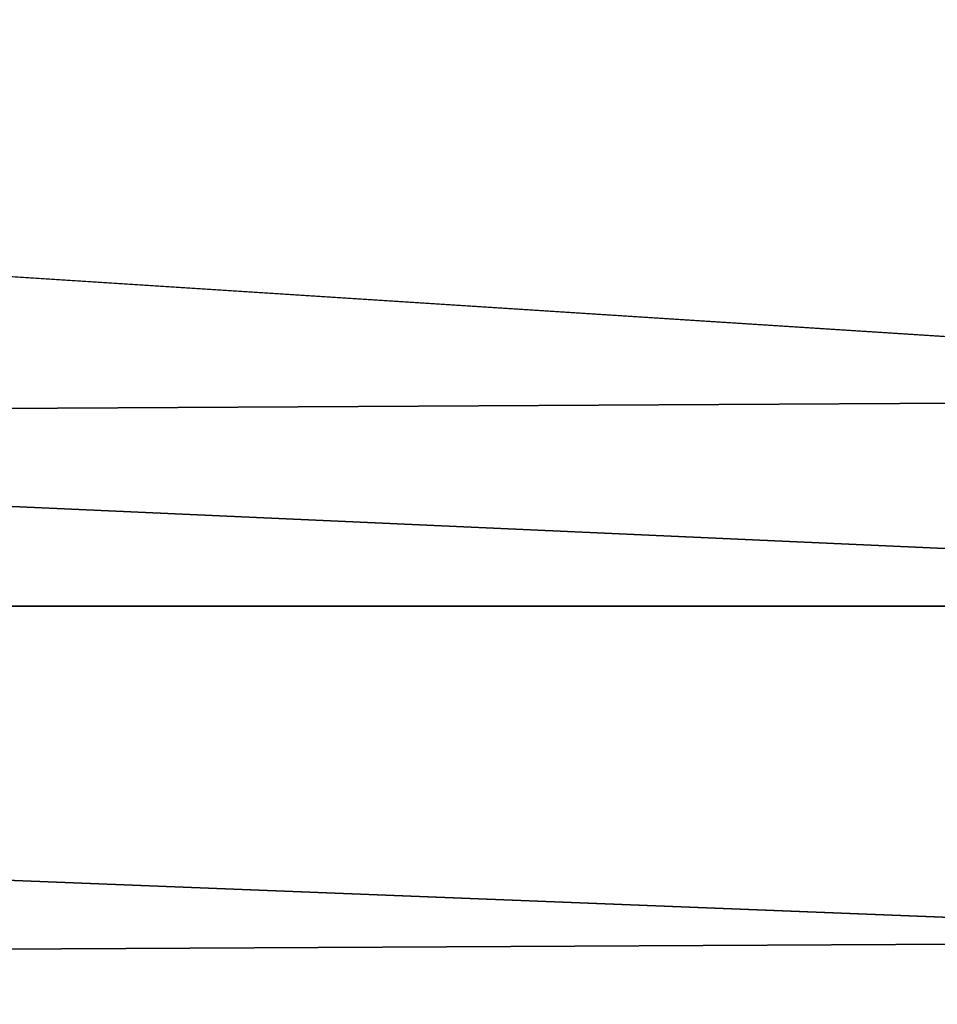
# Model space of a CAD drawing. Header units: millimetres. Extents: x -105 to 105, y -92 to 30.
# Tile 233 of 247: x 92.09 to 95.69, y -16.95 to -13.09. Entities that reach past the tile are written whole.
import ezdxf

# ---------------------------------------------------------------- set-up
doc = ezdxf.new("R2010")
doc.units = ezdxf.units.MM
doc.header["$LTSCALE"] = 59.53398
doc.layers.add('108', color=7, linetype='CONTINUOUS')
doc.layers.add('109', color=7, linetype='CONTINUOUS')

msp = doc.modelspace()

# ---------------------------------------------------------------- linework, layer by layer
at = {"layer": '108', "color": 7, "linetype": 'CONTINUOUS'}
for points in [[(49.2466, -15.387, -58.95), (47.9708, -13.0163, -58.95), (100.7534, -15.3871, -58.95), (49.2466, -15.387, -58.95)], [(100.7534, -15.3871, -58.95), (47.9708, -13.0163, -58.95), (102.0292, -13.0163, -58.95), (100.7534, -15.3871, -58.95)], [(50.7296, -17.6337, -58.95), (49.2466, -15.387, -58.95), (99.2704, -17.6337, -58.95), (50.7296, -17.6337, -58.95)], [(99.2704, -17.6337, -58.95), (49.2466, -15.387, -58.95), (100.7534, -15.3871, -58.95), (99.2704, -17.6337, -58.95)]]:
    msp.add_3dface(points, dxfattribs=at)
at = {"layer": '109', "color": 7, "linetype": 'CONTINUOUS'}
for points in [[(99.4931, -14.5719, -39.95), (100.697, -12.3253, -39.95), (75, -13, -39.95), (99.4931, -14.5719, -39.95)], [(50.6621, -14.8296, -39.95), (99.4931, -14.5719, -39.95), (75, -13, -39.95), (50.6621, -14.8296, -39.95)], [(98.0932, -16.7019, -39.95), (99.4931, -14.5719, -39.95), (50.6621, -14.8296, -39.95), (98.0932, -16.7019, -39.95)], [(52.0843, -16.9447, -39.95), (98.0932, -16.7019, -39.95), (50.6621, -14.8296, -39.95), (52.0843, -16.9447, -39.95)], [(96.5086, -18.6984, -39.95), (98.0932, -16.7019, -39.95), (52.0843, -16.9447, -39.95), (96.5086, -18.6984, -39.95)], [(53.6899, -18.9243, -39.95), (96.5086, -18.6984, -39.95), (52.0843, -16.9447, -39.95), (53.6899, -18.9243, -39.95)]]:
    msp.add_3dface(points, dxfattribs=at)

doc.saveas('drawing.dxf')
